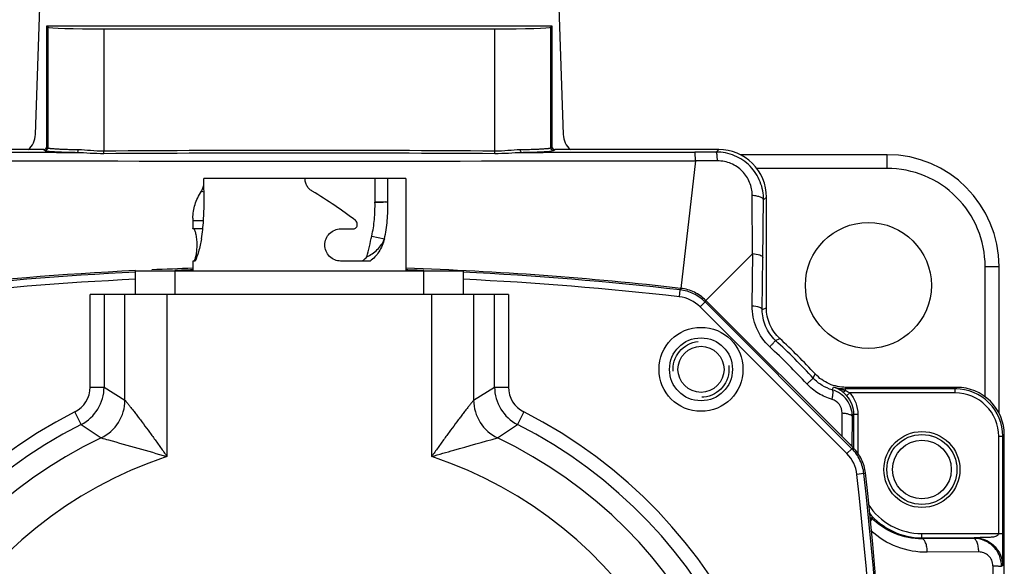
# Model space of a CAD drawing. Header units: millimetres. Extents: x 0 to 874, y 0 to 432.
# Tile 3 of 24: x 57 to 127, y 231 to 270. Entities that reach past the tile are written whole.
import ezdxf

# ---------------------------------------------------------------- set-up
doc = ezdxf.new("R2010")
doc.units = ezdxf.units.MM
doc.header["$LTSCALE"] = 30.734
doc.linetypes.add('HIDDEN', pattern=[0.2, 0.1, -0.1])
doc.layers.get('0').update_dxf_attribs({"linetype": 'CONTINUOUS'})
doc.layers.add('02___PRT_ALL_AXES', color=7, linetype='CONTINUOUS')

msp = doc.modelspace()

# ---------------------------------------------------------------- linework, layer by layer
at = {"color": 7, "linetype": 'Continuous'}
for p, q in [((57.708, 261.512), (58.503, 284.275)), ((94.623, 284.275), (95.418, 261.512)), ((58.513, 260.636), (58.513, 269.264)), ((58.513, 269.264), (58.591, 269.186)), ((58.513, 269.264), (94.613, 269.264)), ((58.591, 269.186), (58.591, 260.558)), ((62.588, 269.051), (62.588, 260.342)), ((62.588, 269.051), (90.537, 269.051)), ((90.537, 260.342), (90.537, 269.051)), ((94.613, 269.264), (94.534, 269.186)), ((94.534, 260.558), (94.534, 269.186)), ((94.613, 269.264), (94.613, 260.636)), ((58.313, 260.436), (46.589, 260.436)), ((58.313, 260.436), (58.391, 260.358)), ((58.513, 260.636), (58.591, 260.558)), ((62.59, 260.157), (62.588, 260.342)), ((90.535, 260.157), (90.537, 260.342)), ((94.534, 260.558), (94.613, 260.636)), ((94.734, 260.358), (94.813, 260.436)), ((106.536, 260.436), (94.813, 260.436)), ((106.536, 260.436), (106.353, 260.252)), ((104.867, 259.631), (103.824, 250.511)), ((118.563, 260.064), (108.061, 260.064)), ((118.563, 259.082), (118.563, 260.064)), ((118.563, 259.082), (109.232, 259.082)), ((69.752, 256.688), (69.744, 258.364)), ((84.163, 258.364), (69.744, 258.364)), ((81.959, 258.364), (81.968, 256.671)), ((82.888, 256.688), (82.879, 258.364)), ((84.163, 258.364), (84.163, 251.764)), ((69.57, 257.46), (69.748, 257.401)), ((109.934, 257.038), (109.731, 256.834)), ((109.934, 249.123), (109.934, 257.038)), ((81.968, 256.666), (82.563, 256.681)), ((82.563, 256.681), (81.968, 256.671)), ((81.968, 256.666), (81.968, 256.671)), ((82.69, 256.684), (82.888, 256.688)), ((68.963, 255.526), (68.963, 254.764)), ((69.661, 254.764), (68.963, 254.764)), ((68.967, 255.36), (69.711, 255.36)), ((79.506, 254.764), (80.431, 254.764)), ((81.742, 254.252), (82.643, 254.057)), ((108.955, 253.002), (105.605, 249.652)), ((108.916, 249.268), (108.955, 253.002)), ((109.643, 248.996), (109.682, 252.729)), ((68.963, 252.464), (68.963, 251.764)), ((69.119, 252.464), (68.963, 252.464)), ((81.613, 252.464), (79.506, 252.464)), ((125.563, 252.082), (126.563, 252.064)), ((125.563, 242.764), (125.563, 252.082)), ((126.563, 241.581), (126.563, 252.064)), ((64.863, 250.064), (64.863, 251.764)), ((64.863, 251.764), (88.263, 251.764)), ((67.663, 251.764), (67.663, 250.064)), ((85.463, 250.064), (85.463, 251.764)), ((88.263, 251.764), (88.263, 250.064)), ((103.824, 250.511), (103.772, 250.403)), ((61.614, 243.457), (61.614, 250.064)), ((91.512, 250.064), (61.614, 250.064)), ((62.612, 250.064), (62.612, 243.457)), ((64.106, 242.526), (64.106, 250.064)), ((67.102, 250.064), (67.102, 238.492)), ((86.023, 238.492), (86.023, 250.064)), ((89.019, 250.064), (89.019, 242.526)), ((90.513, 243.457), (90.513, 250.064)), ((91.512, 250.064), (91.512, 243.457)), ((103.715, 249.906), (103.772, 250.403)), ((105.552, 249.543), (105.199, 249.19)), ((105.199, 249.19), (115.688, 238.7)), ((105.552, 249.543), (105.605, 249.652)), ((105.552, 249.543), (116.042, 239.054)), ((116.15, 239.106), (105.605, 249.652)), ((109.643, 248.996), (109.934, 249.123)), ((110.587, 246.789), (110.889, 246.929)), ((113.288, 244.088), (113.427, 244.391)), ((61.614, 243.457), (62.612, 243.457)), ((62.612, 243.457), (64.106, 242.526)), ((89.019, 242.526), (90.513, 243.457)), ((90.513, 243.457), (91.512, 243.457)), ((114.643, 243.257), (114.738, 243.454)), ((115.577, 243.335), (115.621, 243.436)), ((123.536, 243.436), (115.621, 243.436)), ((123.536, 243.436), (123.435, 243.335)), ((123.435, 243.335), (115.577, 243.335)), ((115.577, 243.186), (115.577, 243.335)), ((115.669, 242.836), (115.656, 242.851)), ((115.669, 242.837), (115.894, 243.035)), ((123.435, 243.035), (115.894, 243.035)), ((123.435, 243.035), (123.435, 243.335)), ((60.972, 240.785), (60.52, 241.676)), ((92.605, 241.676), (92.153, 240.785)), ((115.341, 239.916), (115.349, 241.608)), ((116.066, 239.2), (116.077, 241.336)), ((116.077, 241.336), (116.168, 241.514)), ((116.168, 241.514), (116.468, 241.514)), ((116.168, 241.514), (116.168, 239.084)), ((116.468, 241.514), (116.468, 238.708)), ((60.972, 240.785), (62.398, 239.821)), ((90.727, 239.821), (92.153, 240.785)), ((126.533, 239.937), (126.833, 239.937)), ((126.533, 232.983), (126.533, 239.937)), ((126.934, 240.038), (126.833, 239.937)), ((126.833, 232.983), (126.833, 239.937)), ((126.934, 180.09), (126.934, 240.038)), ((116.056, 239.2), (116.066, 239.2)), ((115.688, 238.7), (116.042, 239.054)), ((116.15, 239.106), (116.042, 239.054)), ((116.901, 237.273), (116.404, 237.216)), ((116.901, 237.273), (117.009, 237.326)), ((117.324, 234.014), (117.442, 234.126)), ((121.049, 232.983), (126.833, 232.983)), ((121.049, 232.612), (121.049, 232.983)), ((121.049, 232.683), (124.813, 232.683)), ((124.723, 232.638), (121.049, 232.612)), ((124.813, 232.683), (124.723, 232.638)), ((124.813, 232.683), (124.926, 232.68)), ((125.106, 231.672), (121.432, 231.646)), ((126.828, 231.203), (126.828, 231.622)), ((126.812, 230.683), (126.736, 230.645))]:
    msp.add_line(p, q, dxfattribs=at)
for centre, radius in [((117.221, 250.723), 4.5), ((105.263, 244.724), 3), ((105.263, 244.724), 2.25), ((121.049, 237.564), 2.715), ((121.049, 237.564), 2.5), ((121.049, 237.564), 2.1)]:
    msp.add_circle(centre, radius, dxfattribs=at)
for centre, radius, start, end in [((56.209, 261.564), 1.5, 310.55468, 358), ((96.917, 261.564), 1.5, 182, 229.44532), ((106.537, 257.038), 3.398, 359.99578, 90.00422), ((76.567, 19102.575), 18842.965, 269.9373098, 270.0860533), ((118.563, 252.064), 8, 0, 90), ((24.56, 267.083), 58.604, 345.85371, 347.35372), ((76.563, 12.064), 240, 91.81597, 92.51742), ((76.563, 12.064), 240, 83.47768, 88.18403), ((76.563, 12.064), 240, 92.79461, 96.52232), ((76.563, 12.064), 239.886, 92.795, 96.51273), ((76.563, 12.064), 239.386, 92.80199, 96.51273), ((76.563, 12.064), 239.886, 91.816, 92.12642), ((76.563, 12.064), 239.886, 87.87358, 88.184), ((76.563, 12.064), 239.886, 83.48727, 87.205), ((76.563, 12.064), 239.386, 83.48727, 87.19801), ((103.431, 247.423), 2.499, 44.99848, 83.48869), ((77.327, 210.828), 48.369, 42.78239, 47.21761), ((77.055, 210.556), 49.368, 42.78303, 47.21697), ((76.563, 210.064), 50.372, 42.95848, 47.04152), ((59.617, 243.456), 1.997, 296.89971, 0.00856), ((59.614, 243.458), 2.999, 296.93847, 359.96872), ((93.512, 243.458), 2.999, 180.03116, 243.06152), ((93.508, 243.456), 1.997, 179.99156, 243.10189), ((115.579, 246.348), 3.013, 253.79393, 269.96311), ((114.105, 241.511), 2.044, 61.27498, 71.95312), ((123.537, 240.038), 3.398, 359.99578, 90.00422), ((114.062, 241.434), 2.132, 51.34291, 61.25158), ((111.989, 233.032), 10.771, 71.71882, 72.70075), ((114.032, 241.396), 2.181, 41.84812, 51.35981), ((123.435, 239.937), 3.398, 359.99572, 90.00431), ((123.436, 239.937), 3.097, 359.98729, 90.01275), ((61.102, 242.532), 3.005, 295.5626, 359.89208), ((92.024, 242.532), 3.005, 180.10789, 244.43738), ((76.563, 210.064), 35.449, 116.9073, 63.09261), ((76.563, 210.064), 34.45, 116.9073, 63.0927), ((76.563, 210.064), 32.956, 115.45468, 64.54531), ((113.921, 236.933), 2.499, 6.51117, 45.00147), ((76.563, 210.064), 29.96, 108.4069, 71.59309), ((-121.437, 210.064), 239.386, 353.48727, 6.51273), ((-121.437, 210.064), 239.886, 353.48727, 6.51273), ((-121.437, 210.064), 240, 353.47768, 6.52232), ((121.049, 237.564), 4.581, 212.87142, 270), ((121.049, 237.564), 4.881, 219.36977, 270), ((-54.155, 232.808), 180.989, 359.91416, 0.05533), ((18969.073, 210.06), 18842.965, 179.9373098, 180.0860533)]:
    msp.add_arc(centre, radius, start, end, dxfattribs=at)
for centre, major_axis, ratio, start_param, end_param in [((62.588, 269.191), (4, 0), 0.034921, -3.106686, -1.570796), ((90.537, 269.191), (4, 0), 0.034921, -1.570796, -0.034907), ((58.313, 260.636), (-0.142, 0.142), 0.998783, 2.356803, 3.926382), ((94.813, 260.636), (-0.142, -0.142), 0.998783, -0.784789, 0.784789), ((76.563, 255.526), (7.6, 0), 0.649574, -3.141593, -3.107968)]:
    msp.add_ellipse(centre, major_axis=major_axis, ratio=ratio, start_param=start_param, end_param=end_param, dxfattribs=at)
for points, knots in [([(58.391, 260.358), (58.442, 260.358), (58.548, 260.4), (58.591, 260.507), (58.591, 260.558)], [0, 0, 0, 0, 0.500002, 1, 1, 1, 1]), ([(58.391, 260.358), (58.396, 260.353), (58.416, 260.346), (58.453, 260.337), (58.509, 260.328), (58.619, 260.314), (58.8, 260.299), (59.066, 260.282), (59.394, 260.267), (59.779, 260.253), (60.213, 260.241), (60.518, 260.235), (60.678, 260.232)], [0, 0, 0, 0, 0.009314, 0.026189, 0.050861, 0.083308, 0.171031, 0.287944, 0.432032, 0.600775, 0.791213, 1, 1, 1, 1]), ([(58.591, 260.558), (58.596, 260.553), (58.614, 260.546), (58.65, 260.536), (58.703, 260.527), (58.808, 260.514), (58.98, 260.499), (59.234, 260.482), (59.546, 260.467), (59.913, 260.453), (60.326, 260.441), (60.617, 260.435), (60.769, 260.432)], [0, 0, 0, 0, 0.009409, 0.026332, 0.051031, 0.083494, 0.171223, 0.288122, 0.432179, 0.600881, 0.791269, 1, 1, 1, 1]), ([(60.678, 260.232), (60.707, 260.234), (60.744, 260.288), (60.763, 260.359), (60.769, 260.407), (60.769, 260.432)], [0, 0, 0, 0, 0.380852, 0.672679, 1, 1, 1, 1]), ([(60.769, 260.432), (61.064, 260.427), (61.669, 260.368), (62.276, 260.34), (62.588, 260.342)], [0, 0, 0, 0, 0.485796, 1, 1, 1, 1]), ([(62.588, 260.342), (67.246, 260.384), (76.563, 260.398), (85.879, 260.384), (90.537, 260.342)], [0, 0, 0, 0, 0.5, 1, 1, 1, 1]), ([(90.537, 260.342), (90.849, 260.34), (91.456, 260.368), (92.061, 260.427), (92.356, 260.432)], [0, 0, 0, 0, 0.514191, 1, 1, 1, 1]), ([(92.356, 260.432), (92.509, 260.435), (92.799, 260.441), (93.213, 260.453), (93.58, 260.467), (93.892, 260.482), (94.146, 260.499), (94.318, 260.514), (94.422, 260.527), (94.476, 260.536), (94.511, 260.546), (94.53, 260.553), (94.534, 260.558)], [0, 0, 0, 0, 0.208867, 0.399416, 0.568108, 0.712123, 0.828941, 0.91659, 0.949017, 0.973693, 0.990599, 1, 1, 1, 1]), ([(92.447, 260.232), (92.418, 260.234), (92.381, 260.288), (92.362, 260.359), (92.357, 260.407), (92.356, 260.432)], [0, 0, 0, 0, 0.380853, 0.67268, 1, 1, 1, 1]), ([(92.447, 260.232), (92.607, 260.235), (92.913, 260.241), (93.347, 260.253), (93.732, 260.267), (94.06, 260.282), (94.326, 260.299), (94.507, 260.314), (94.616, 260.328), (94.672, 260.337), (94.71, 260.346), (94.729, 260.353), (94.734, 260.358)], [0, 0, 0, 0, 0.208923, 0.399522, 0.568256, 0.712301, 0.829134, 0.916776, 0.949188, 0.973836, 0.990694, 1, 1, 1, 1]), ([(94.734, 260.358), (94.683, 260.358), (94.577, 260.4), (94.535, 260.507), (94.534, 260.558)], [0, 0, 0, 0, 0.5, 1, 1, 1, 1]), ([(60.678, 260.232), (60.99, 260.228), (61.627, 260.178), (62.265, 260.155), (62.59, 260.157)], [0, 0, 0, 0, 0.489736, 1, 1, 1, 1]), ([(62.59, 260.157), (67.248, 260.191), (76.563, 260.202), (85.878, 260.191), (90.535, 260.157)], [0, 0, 0, 0, 0.5, 1, 1, 1, 1]), ([(90.535, 260.157), (90.861, 260.155), (91.499, 260.178), (92.135, 260.228), (92.447, 260.232)], [0, 0, 0, 0, 0.510254, 1, 1, 1, 1]), ([(104.867, 259.631), (104.865, 259.713), (104.862, 259.83), (104.855, 259.976), (104.85, 260.065), (104.843, 260.137), (104.838, 260.192), (104.831, 260.226), (104.827, 260.245), (104.823, 260.248)], [0, 0, 0, 0, 0.395017, 0.564127, 0.708869, 0.826688, 0.91525, 0.9731, 1, 1, 1, 1]), ([(109.731, 256.834), (109.735, 257.271), (109.571, 258.161), (108.834, 259.301), (107.703, 260.074), (106.8, 260.253), (106.353, 260.252)], [0, 0, 0, 0, 0.246618, 0.496104, 0.74773, 1, 1, 1, 1]), ([(106.444, 259.627), (106.441, 259.71), (106.432, 259.858), (106.414, 260.032), (106.397, 260.14), (106.384, 260.196), (106.371, 260.232), (106.36, 260.25), (106.353, 260.252)], [0, 0, 0, 0, 0.389409, 0.700173, 0.81764, 0.90691, 0.967096, 1, 1, 1, 1]), ([(108.921, 257.169), (108.92, 257.481), (108.794, 258.118), (108.254, 258.935), (107.429, 259.493), (106.771, 259.626), (106.444, 259.627)], [0, 0, 0, 0, 0.242864, 0.491847, 0.745381, 1, 1, 1, 1]), ([(125.563, 252.082), (125.565, 252.994), (125.196, 254.837), (123.635, 257.166), (121.307, 258.718), (119.469, 259.084), (118.563, 259.082)], [0, 0, 0, 0, 0.25039, 0.500737, 0.750994, 1, 1, 1, 1]), ([(77.481, 257.46), (77.404, 257.506), (77.261, 257.62), (77.098, 257.839), (76.994, 258.093), (76.97, 258.274), (76.969, 258.364)], [0, 0, 0, 0, 0.249419, 0.499433, 0.749677, 1, 1, 1, 1]), ([(69.57, 257.46), (69.613, 257.526), (69.687, 257.689), (69.731, 257.86), (69.749, 257.956)], [0, 0, 0, 0, 0.448301, 1, 1, 1, 1]), ([(68.963, 255.526), (68.963, 255.691), (68.987, 256.023), (69.102, 256.516), (69.295, 257.001), (69.471, 257.309), (69.57, 257.46)], [0, 0, 0, 0, 0.240285, 0.484511, 0.736619, 1, 1, 1, 1]), ([(80.582, 255.36), (80.099, 255.73), (79.083, 256.457), (78.03, 257.129), (77.481, 257.46)], [0, 0, 0, 0, 0.487034, 1, 1, 1, 1]), ([(108.921, 257.169), (109.026, 257.161), (109.22, 257.135), (109.444, 257.073), (109.586, 257.006), (109.677, 256.944), (109.727, 256.878), (109.731, 256.834)], [0, 0, 0, 0, 0.345281, 0.638458, 0.757481, 0.856334, 1, 1, 1, 1]), ([(108.954, 253.001), (108.949, 253.351), (108.932, 254.741), (108.923, 256.13), (108.921, 257.169)], [0, 0, 0, 0, 0.252084, 1, 1, 1, 1]), ([(109.682, 252.729), (109.686, 253.074), (109.701, 254.442), (109.718, 255.811), (109.731, 256.834)], [0, 0, 0, 0, 0.251992, 1, 1, 1, 1]), ([(69.574, 254.057), (69.637, 254.486), (69.736, 255.361), (69.76, 256.242), (69.752, 256.688)], [0, 0, 0, 0, 0.493337, 1, 1, 1, 1]), ([(81.742, 254.252), (81.83, 254.643), (81.952, 255.446), (81.978, 256.257), (81.968, 256.666)], [0, 0, 0, 0, 0.494751, 1, 1, 1, 1]), ([(82.643, 254.057), (82.738, 254.483), (82.871, 255.358), (82.899, 256.242), (82.888, 256.688)], [0, 0, 0, 0, 0.494741, 1, 1, 1, 1]), ([(68.963, 254.764), (68.963, 254.764), (68.963, 254.766), (68.964, 254.769), (68.964, 254.774), (68.965, 254.781), (68.966, 254.791), (68.966, 254.807), (68.968, 254.831), (68.969, 254.865), (68.971, 254.905), (68.972, 254.949), (68.973, 255.014), (68.974, 255.099), (68.973, 255.197), (68.97, 255.284), (68.968, 255.337), (68.967, 255.36)], [0, 0, 0, 0, 0.001832, 0.007109, 0.015814, 0.027907, 0.043328, 0.06196, 0.108337, 0.165899, 0.233123, 0.308329, 0.389561, 0.561742, 0.732125, 0.883341, 1, 1, 1, 1]), ([(69.063, 252.498), (69.077, 252.519), (69.103, 252.575), (69.139, 252.676), (69.174, 252.807), (69.207, 252.965), (69.233, 253.144), (69.259, 253.409), (69.265, 253.749), (69.237, 254.079), (69.196, 254.32), (69.163, 254.469), (69.127, 254.59), (69.096, 254.672), (69.07, 254.72), (69.052, 254.747), (69.035, 254.764), (69.023, 254.764)], [0, 0, 0, 0, 0.032505, 0.078652, 0.137273, 0.206743, 0.285105, 0.370032, 0.548621, 0.719382, 0.794996, 0.861028, 0.915626, 0.957289, 0.972965, 0.985151, 1, 1, 1, 1]), ([(78.391, 253.614), (78.391, 253.765), (78.453, 254.068), (78.707, 254.447), (79.074, 254.701), (79.364, 254.764), (79.506, 254.764)], [0, 0, 0, 0, 0.256755, 0.510892, 0.75936, 1, 1, 1, 1]), ([(80.431, 254.764), (80.467, 254.764), (80.542, 254.782), (80.634, 254.856), (80.693, 254.964), (80.706, 255.047), (80.706, 255.088)], [0, 0, 0, 0, 0.232503, 0.474666, 0.731899, 1, 1, 1, 1]), ([(80.706, 255.088), (80.706, 255.141), (80.686, 255.245), (80.621, 255.33), (80.582, 255.36)], [0, 0, 0, 0, 0.515366, 1, 1, 1, 1]), ([(69.574, 254.057), (69.52, 253.744), (69.389, 253.205), (69.206, 252.683), (69.119, 252.464)], [0, 0, 0, 0, 0.574628, 1, 1, 1, 1]), ([(81.387, 252.76), (81.52, 252.829), (81.783, 252.984), (82.144, 253.273), (82.4, 253.569), (82.557, 253.84), (82.618, 253.983), (82.643, 254.057)], [0, 0, 0, 0, 0.243967, 0.493567, 0.747277, 0.874323, 1, 1, 1, 1]), ([(82.643, 254.057), (82.599, 253.89), (82.491, 253.569), (82.264, 253.129), (81.975, 252.752), (81.739, 252.549), (81.613, 252.464)], [0, 0, 0, 0, 0.267899, 0.522188, 0.764786, 1, 1, 1, 1]), ([(79.506, 252.464), (79.364, 252.464), (79.074, 252.527), (78.707, 252.781), (78.453, 253.16), (78.391, 253.463), (78.391, 253.614)], [0, 0, 0, 0, 0.240622, 0.489092, 0.743237, 1, 1, 1, 1]), ([(81.05, 252.464), (81.08, 252.485), (81.201, 252.574), (81.311, 252.677), (81.387, 252.76)], [0, 0, 0, 0, 0.248806, 1, 1, 1, 1]), ([(108.955, 253.001), (109.129, 252.986), (109.364, 252.948), (109.608, 252.842), (109.678, 252.765), (109.682, 252.729)], [0, 0, 0, 0, 0.653157, 0.867064, 1, 1, 1, 1]), ([(69.023, 252.464), (69.03, 252.464), (69.047, 252.474), (69.057, 252.489), (69.063, 252.498)], [0, 0, 0, 0, 0.386923, 1, 1, 1, 1]), ([(105.605, 249.652), (105.368, 249.888), (104.812, 250.284), (104.156, 250.473), (103.824, 250.511)], [0, 0, 0, 0, 0.5, 1, 1, 1, 1]), ([(110.18, 246.328), (109.775, 246.702), (109.125, 247.624), (108.91, 248.729), (108.916, 249.268)], [0, 0, 0, 0, 0.5056, 1, 1, 1, 1]), ([(108.916, 249.268), (109.091, 249.252), (109.326, 249.214), (109.57, 249.109), (109.639, 249.031), (109.643, 248.996)], [0, 0, 0, 0, 0.653412, 0.867247, 1, 1, 1, 1]), ([(110.889, 246.929), (110.591, 247.206), (110.104, 247.892), (109.934, 248.715), (109.934, 249.123)], [0, 0, 0, 0, 0.499989, 1, 1, 1, 1]), ([(110.587, 246.789), (110.281, 247.072), (109.794, 247.766), (109.638, 248.595), (109.643, 248.996)], [0, 0, 0, 0, 0.509977, 1, 1, 1, 1]), ([(110.18, 246.328), (110.234, 246.388), (110.332, 246.496), (110.446, 246.623), (110.517, 246.703), (110.552, 246.744), (110.573, 246.771), (110.585, 246.784), (110.587, 246.789)], [0, 0, 0, 0, 0.396735, 0.711558, 0.829516, 0.917902, 0.975082, 1, 1, 1, 1]), ([(115.621, 243.436), (115.214, 243.436), (114.39, 243.606), (113.705, 244.093), (113.427, 244.391)], [0, 0, 0, 0, 0.499989, 1, 1, 1, 1]), ([(112.826, 243.681), (112.887, 243.736), (112.995, 243.834), (113.121, 243.948), (113.202, 244.018), (113.242, 244.054), (113.27, 244.075), (113.283, 244.087), (113.288, 244.088)], [0, 0, 0, 0, 0.396735, 0.711558, 0.829516, 0.917902, 0.975082, 1, 1, 1, 1]), ([(114.633, 242.57), (114.292, 242.668), (113.629, 242.958), (113.07, 243.418), (112.826, 243.681)], [0, 0, 0, 0, 0.497429, 1, 1, 1, 1]), ([(114.643, 243.257), (114.388, 243.329), (113.891, 243.546), (113.471, 243.89), (113.288, 244.088)], [0, 0, 0, 0, 0.495437, 1, 1, 1, 1]), ([(114.633, 242.57), (114.651, 242.656), (114.68, 242.811), (114.699, 243.021), (114.695, 243.162), (114.667, 243.245), (114.643, 243.257)], [0, 0, 0, 0, 0.373428, 0.676689, 0.88642, 1, 1, 1, 1]), ([(116.077, 241.336), (116.078, 241.549), (116.01, 241.979), (115.71, 242.557), (115.242, 243.01), (114.848, 243.197), (114.643, 243.257)], [0, 0, 0, 0, 0.249326, 0.499601, 0.750058, 1, 1, 1, 1]), ([(115.577, 243.186), (115.545, 243.155), (115.495, 243.112), (115.415, 243.086), (115.394, 243.099)], [0, 0, 0, 0, 0.640089, 1, 1, 1, 1]), ([(115.669, 242.836), (115.827, 242.657), (116.081, 242.237), (116.168, 241.754), (116.168, 241.514)], [0, 0, 0, 0, 0.499955, 1, 1, 1, 1]), ([(115.894, 243.035), (116.076, 242.828), (116.367, 242.345), (116.468, 241.79), (116.468, 241.514)], [0, 0, 0, 0, 0.499953, 1, 1, 1, 1]), ([(64.106, 242.526), (64.113, 242.521), (64.127, 242.502), (64.156, 242.465), (64.195, 242.414), (64.268, 242.321), (64.38, 242.179), (64.534, 241.983), (64.709, 241.756), (64.901, 241.508), (65.104, 241.242), (65.39, 240.864), (65.758, 240.371), (66.205, 239.76), (66.656, 239.131), (66.954, 238.706), (67.102, 238.492)], [0, 0, 0, 0, 0.004994, 0.014344, 0.02744, 0.04375, 0.084805, 0.135241, 0.192821, 0.255685, 0.322542, 0.392438, 0.53854, 0.689972, 0.844372, 1, 1, 1, 1]), ([(89.019, 242.526), (89.012, 242.521), (88.998, 242.502), (88.97, 242.466), (88.93, 242.414), (88.857, 242.321), (88.745, 242.179), (88.592, 241.982), (88.416, 241.756), (88.225, 241.508), (88.022, 241.242), (87.736, 240.864), (87.367, 240.371), (86.92, 239.76), (86.47, 239.131), (86.171, 238.706), (86.023, 238.492)], [0, 0, 0, 0, 0.004975, 0.014338, 0.027438, 0.043739, 0.084778, 0.135231, 0.192818, 0.255665, 0.322518, 0.392427, 0.538529, 0.689958, 0.844366, 1, 1, 1, 1]), ([(115.349, 241.608), (115.35, 241.818), (115.215, 242.253), (114.837, 242.512), (114.633, 242.57)], [0, 0, 0, 0, 0.496986, 1, 1, 1, 1]), ([(115.349, 241.608), (115.446, 241.6), (115.622, 241.577), (115.825, 241.527), (115.953, 241.472), (116.03, 241.425), (116.075, 241.371), (116.077, 241.336)], [0, 0, 0, 0, 0.359834, 0.657251, 0.77478, 0.86982, 1, 1, 1, 1]), ([(62.398, 239.821), (62.574, 239.773), (64.145, 239.34), (65.714, 238.899), (67.102, 238.492)], [0, 0, 0, 0, 0.112082, 1, 1, 1, 1]), ([(86.023, 238.492), (86.55, 238.646), (88.116, 239.098), (89.686, 239.535), (90.727, 239.821)], [0, 0, 0, 0, 0.337099, 1, 1, 1, 1]), ([(116.066, 239.2), (116.066, 239.213), (116.054, 239.248), (116.005, 239.298), (115.957, 239.326), (115.929, 239.34)], [0, 0, 0, 0, 0.185804, 0.53215, 1, 1, 1, 1]), ([(117.009, 237.326), (116.971, 237.658), (116.782, 238.314), (116.386, 238.87), (116.15, 239.106)], [0, 0, 0, 0, 0.5, 1, 1, 1, 1]), ([(117.352, 233.802), (117.375, 233.837), (117.412, 233.904), (117.456, 234.007), (117.468, 234.095), (117.442, 234.126)], [0, 0, 0, 0, 0.36293, 0.650006, 1, 1, 1, 1]), ([(121.049, 232.612), (120.395, 232.606), (119.048, 232.863), (117.912, 233.639), (117.442, 234.126)], [0, 0, 0, 0, 0.491593, 1, 1, 1, 1]), ([(121.432, 231.646), (120.706, 231.641), (119.224, 231.904), (117.939, 232.694), (117.39, 233.193)], [0, 0, 0, 0, 0.494612, 1, 1, 1, 1]), ([(126.533, 232.983), (126.533, 232.93), (126.459, 232.833), (126.314, 232.771), (126.157, 232.734), (125.941, 232.709), (125.666, 232.699), (125.446, 232.696), (125.335, 232.695)], [0, 0, 0, 0, 0.121302, 0.242558, 0.365677, 0.490826, 0.744682, 1, 1, 1, 1]), ([(121.432, 231.646), (121.43, 231.769), (121.409, 232), (121.343, 232.268), (121.262, 232.44), (121.188, 232.551), (121.103, 232.609), (121.049, 232.612)], [0, 0, 0, 0, 0.337233, 0.630848, 0.751587, 0.852353, 1, 1, 1, 1]), ([(126.736, 230.645), (126.736, 230.908), (126.629, 231.439), (126.175, 232.103), (125.505, 232.539), (124.981, 232.639), (124.723, 232.638)], [0, 0, 0, 0, 0.252221, 0.503146, 0.75216, 1, 1, 1, 1]), ([(125.106, 231.672), (125.104, 231.795), (125.083, 232.026), (125.017, 232.295), (124.936, 232.467), (124.861, 232.577), (124.777, 232.636), (124.723, 232.638)], [0, 0, 0, 0, 0.337215, 0.630838, 0.751584, 0.852356, 1, 1, 1, 1]), ([(125.335, 232.695), (125.246, 232.694), (125.071, 232.691), (124.896, 232.689), (124.811, 232.683)], [0, 0, 0, 0, 0.511273, 1, 1, 1, 1]), ([(124.926, 232.68), (125.147, 232.667), (125.589, 232.567), (125.973, 232.326), (126.138, 232.179)], [0, 0, 0, 0, 0.500134, 1, 1, 1, 1]), ([(126.138, 232.179), (126.347, 231.993), (126.691, 231.528), (126.811, 230.963), (126.812, 230.683)], [0, 0, 0, 0, 0.499949, 1, 1, 1, 1]), ([(126.828, 231.622), (126.828, 231.698), (126.83, 232.003), (126.832, 232.309), (126.833, 232.537)], [0, 0, 0, 0, 0.251529, 1, 1, 1, 1]), ([(126.12, 230.677), (126.12, 230.813), (126.063, 231.085), (125.827, 231.417), (125.49, 231.627), (125.232, 231.673), (125.106, 231.672)], [0, 0, 0, 0, 0.259108, 0.512939, 0.759072, 1, 1, 1, 1]), ([(126.812, 230.683), (126.815, 230.685), (126.815, 230.701), (126.82, 230.727), (126.821, 230.776), (126.824, 230.841), (126.826, 230.921), (126.828, 231.043), (126.828, 231.138), (126.828, 231.203)], [0, 0, 0, 0, 0.020562, 0.075305, 0.167558, 0.294817, 0.451395, 0.62682, 1, 1, 1, 1]), ([(126.12, 230.677), (126.201, 230.676), (126.318, 230.674), (126.464, 230.669), (126.553, 230.665), (126.625, 230.661), (126.68, 230.657), (126.713, 230.651), (126.732, 230.649), (126.736, 230.645)], [0, 0, 0, 0, 0.395918, 0.565336, 0.710276, 0.828166, 0.916633, 0.974128, 1, 1, 1, 1])]:
    msp.add_open_spline(points, degree=3, knots=knots, dxfattribs=at)
for points in [[(55.981, 260.237), (57.547, 260.235), (59.113, 260.234), (60.678, 260.232)], [(92.447, 260.232), (96.572, 260.236), (100.698, 260.242), (104.823, 260.248)], [(106.353, 260.252), (105.843, 260.251), (105.333, 260.249), (104.823, 260.248)], [(106.444, 259.627), (105.918, 259.629), (105.393, 259.63), (104.867, 259.631)], [(82.69, 256.684), (82.648, 256.684), (82.605, 256.682), (82.563, 256.681)], [(105.552, 249.543), (105.316, 249.78), (104.76, 250.176), (104.104, 250.365), (103.772, 250.403)], [(115.192, 243.316), (115.041, 243.363), (114.89, 243.408), (114.738, 243.454)], [(115.577, 243.186), (115.508, 243.212), (115.438, 243.236), (115.368, 243.259)], [(115.894, 243.035), (115.792, 243.093), (115.686, 243.142), (115.577, 243.186)], [(116.901, 237.273), (116.863, 237.605), (116.674, 238.261), (116.278, 238.818), (116.042, 239.054)]]:
    msp.add_open_spline(points, degree=3, dxfattribs=at)
at = {"layer": '02___PRT_ALL_AXES', "color": 8, "linetype": 'HIDDEN'}
for centre, radius in [((105.263, 244.724), 2), ((121.049, 237.564), 2.5)]:
    msp.add_circle(centre, radius, dxfattribs=at)
at = {"layer": '02___PRT_ALL_AXES', "color": 7, "linetype": 'Continuous'}
msp.add_circle((105.263, 244.724), 1.65, dxfattribs=at)

doc.saveas('drawing.dxf')
